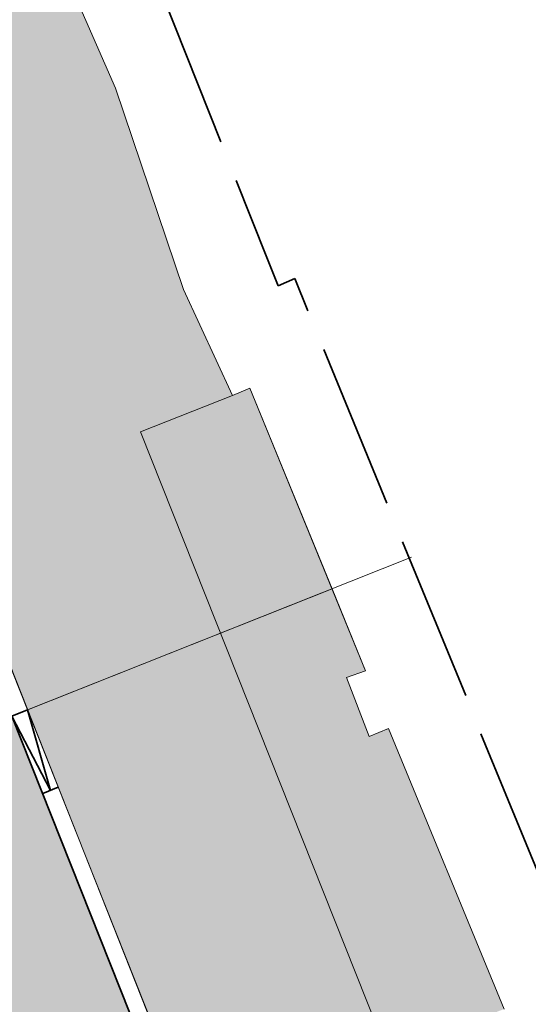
# Model space of a CAD drawing. Header units: metres. Extents: x 196674 to 197628, y 355499 to 356232.
# Tile 133 of 209: x 196856 to 196862, y 355891 to 355903. Entities that reach past the tile are written whole.
import ezdxf

# ---------------------------------------------------------------- set-up
doc = ezdxf.new("R2010")
doc.units = ezdxf.units.M
doc.linetypes.add('ZZ-SYSTEEMGRENS-SO', pattern=[5, 4, -1])
doc.layers.get('0').update_dxf_attribs({"lineweight": 25})
doc.layers.add('N-WE-VH-HULPLIJN-G', color=40, linetype='Continuous', lineweight=5, plot=False)
doc.layers.add('N-WE-VH-KANTOPSLUITING_ACHTERKANTBAND-G', color=50, linetype='Continuous', lineweight=18)
for name, color, linetype, lineweight, true_color in [('N-WE-VH-KANTOPSLUITING_GELEIDEBAND_50 200-G', 1, 'Continuous', 35, 0xff0000), ('N-WE-VH-KANTOPSLUITING_VERLAGINGSBAND_GELEIDEBAND_50 200-G', 1, 'Continuous', 35, 0xff0000), ('N-WE-VH-OPENVERHARDING_STRAATBAKSTEEN_ROOD_ELLEBOOG_LINGE-A', 7, 'Continuous', 5, 0xdaaea0), ('N-WE-VH-OPENVERHARDING_TEGEL_200x300_FIETSPAD_ROOD-A', 7, 'Continuous', 5, 0xe04d68), ('N-WE-VW-MARKERING_DWARS_OVERSTEEK_VOETGANGERS-G', 7, 'Continuous', 0, 0xffffff), ('X-XX-AL-GRENS_SYSTEEMGRENS-G', 7, 'ZZ-SYSTEEMGRENS-SO', 35, 0xd60036)]:
    doc.layers.add(name, color=color, linetype=linetype, lineweight=lineweight, true_color=true_color)

# ---------------------------------------------------------------- blocks, each defined once
blk = doc.blocks.new('Verloopband')
at = {"flags": 128}
blk.add_lwpolyline([(-0.2763672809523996, 0.9662406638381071), (0, 0), (-0.4622285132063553, 0.8923814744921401)], close=True, dxfattribs=at)

msp = doc.modelspace()

# ---------------------------------------------------------------- hatches: boundary and pattern name
at = {"layer": 'N-WE-VH-OPENVERHARDING_STRAATBAKSTEEN_ROOD_ELLEBOOG_LINGE-A', "true_color": 0xb05e45}
h = msp.add_hatch(dxfattribs=at)
h.set_pattern_fill('AVH-ROO_BSS_LINGEFRMT_ELLEBOOG', color=25, scale=4, angle=21.67232329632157, pattern_type=2)
h.set_pattern_definition([(21.67232329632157, (196753.6511661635, 356089.3677123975), (0.1792042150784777, 0.4155548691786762), [1.28, -0.64]), (291.6723232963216, (196753.2966401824, 356090.2598510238), (0.1792042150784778, 0.4155548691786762), [1.28, -0.64])])
edge = h.paths.add_edge_path()
edge.add_line((196854.634800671, 355847.3068900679), (196851.3665704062, 355846.0082851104))
edge.add_line((196851.3665704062, 355846.0082851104), (196852.9006189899, 355842.0887260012))
edge.add_line((196852.9006189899, 355842.0887260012), (196853.796900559, 355840.1496289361))
edge.add_line((196853.796900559, 355840.1496289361), (196854.5423430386, 355838.4176919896))
edge.add_line((196854.5423430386, 355838.4176919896), (196854.9167043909, 355838.5587630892))
edge.add_line((196854.9167043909, 355838.5587630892), (196855.1680830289, 355837.9095865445))
edge.add_line((196855.1680830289, 355837.9095865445), (196854.813907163, 355837.7761896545))
edge.add_line((196854.813907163, 355837.7761896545), (196858.0740962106, 355829.1894290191))
edge.add_line((196858.0740962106, 355829.1894290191), (196858.4847609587, 355829.3566530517))
edge.add_line((196858.4847609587, 355829.3566530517), (196858.6461048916, 355828.9515408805))
edge.add_line((196858.6461048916, 355828.9515408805), (196858.8074488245, 355828.5464287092))
edge.add_line((196858.8074488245, 355828.5464287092), (196858.3967840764, 355828.3792046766))
edge.add_line((196858.3967840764, 355828.3792046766), (196860.1905359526, 355823.8524921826))
edge.add_arc((196860.3361869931, 355823.4144153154), 0.4616552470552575, 27.314097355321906, 108.390845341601, ccw=False)
edge.add_arc((196860.3361869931, 355823.4144153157), 0.4616552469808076, -65.41169166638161, 27.31409731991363, ccw=False)
edge.add_line((196860.5282795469, 355822.9946224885), (196862.5133318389, 355818.0350498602))
edge.add_line((196862.5133318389, 355818.0350498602), (196866.2864310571, 355808.5456891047))
edge.add_line((196866.2864310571, 355808.5456891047), (196867.581257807, 355805.2878631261))
edge.add_line((196867.581257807, 355805.2878631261), (196867.9217623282, 355804.4098501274))
edge.add_line((196867.9217623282, 355804.4098501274), (196870.0653635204, 355798.8824353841))
edge.add_line((196870.0653635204, 355798.8824353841), (196873.358203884, 355800.1908192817))
edge.add_line((196873.358203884, 355800.1908192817), (196854.634800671, 355847.3068900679))
h.paths.add_polyline_path([(196841.0858936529, 355881.4017207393), (196837.7140431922, 355880.0443230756), (196839.5772904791, 355875.4159143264), (196841.1301816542, 355871.4390365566), (196841.7395418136, 355871.6956293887), (196843.151059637, 355868.2801940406), (196842.63141636, 355868.0392346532), (196843.4900363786, 355865.8687646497), (196844.0232237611, 355866.1116903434), (196845.3695745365, 355862.6465332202), (196844.746755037, 355862.3643601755), (196846.1745000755, 355858.6130248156), (196846.5038240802, 355858.7491365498), (196846.7150110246, 355858.2732877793), (196846.3951378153, 355858.1530437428), (196848.5058357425, 355853.0721934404), (196849.2454863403, 355851.269035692), (196849.5001118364, 355850.6861876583), (196850.030891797, 355850.9013806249), (196851.4569500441, 355847.2645212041), (196850.9688039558, 355847.0245952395), (196851.3665704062, 355846.0082851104), (196854.634800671, 355847.3068900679)])
h.paths.add_polyline_path([(196880.8574146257, 355842.0475994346), (196879.1419714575, 355846.3041045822), (196878.6767607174, 355847.4279524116), (196878.4514744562, 355847.9909747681), (196877.8947571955, 355847.7672206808), (196876.4362827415, 355851.384245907), (196877.0026204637, 355851.6118666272), (196876.8501220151, 355851.9929819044), (196875.7116283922, 355855.0583460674), (196872.1529597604, 355853.6441706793), (196890.8763631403, 355806.5280994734), (196895.0099379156, 355808.1707361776), (196891.3852624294, 355816.3565551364), (196888.3845230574, 355823.3092453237), (196884.0420041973, 355833.6126927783), (196884.3159500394, 355833.7740029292), (196883.9444415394, 355834.1288702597), (196882.5075790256, 355837.8448770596)])
edge = h.paths.add_edge_path()
edge.add_arc((196871.2374186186, 355865.9375688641), 0.2898915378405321, 99.84772102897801, 297.5182277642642, ccw=False)
edge.add_line((196871.187838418, 355866.2231890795), (196867.9303796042, 355874.2523537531))
edge.add_line((196867.9303796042, 355874.2523537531), (196867.1835981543, 355876.035643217))
edge.add_line((196867.1835981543, 355876.035643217), (196864.8483598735, 355881.7495890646))
edge.add_line((196864.8483598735, 355881.7495890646), (196864.1513045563, 355883.6890990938))
edge.add_line((196864.1513045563, 355883.6890990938), (196863.8494427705, 355884.6024968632))
edge.add_line((196863.8494427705, 355884.6024968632), (196863.4774495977, 355884.4671676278))
edge.add_line((196863.4774495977, 355884.4671676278), (196862.1200399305, 355887.8133126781))
edge.add_line((196862.1200399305, 355887.8133126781), (196862.4051404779, 355888.0123878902))
edge.add_line((196862.4051404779, 355888.0123878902), (196861.9821257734, 355889.082991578))
edge.add_line((196861.9821257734, 355889.082991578), (196861.7565284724, 355889.7133117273))
edge.add_line((196861.7565284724, 355889.7133117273), (196861.5701991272, 355889.6476588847))
edge.add_line((196861.5701991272, 355889.6476588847), (196861.3862929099, 355890.1423955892))
edge.add_line((196861.3862929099, 355890.1423955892), (196861.5669729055, 355890.2142988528))
edge.add_line((196861.5669729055, 355890.2142988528), (196861.446571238, 355890.5415519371))
edge.add_line((196861.446571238, 355890.5415519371), (196861.749, 355890.659))
edge.add_line((196861.749, 355890.659), (196860.359, 355894.034))
edge.add_line((196860.359, 355894.034), (196860.127, 355893.937))
edge.add_line((196860.127, 355893.937), (196859.854, 355894.644))
edge.add_line((196859.854, 355894.644), (196860.083, 355894.727))
edge.add_line((196860.083, 355894.727), (196859.6792949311, 355895.7113569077))
edge.add_line((196859.6792949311, 355895.7113569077), (196856.0146416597, 355894.255064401))
edge.add_line((196856.0146416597, 355894.255064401), (196872.1529597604, 355853.6441706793))
edge.add_line((196872.1529597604, 355853.6441706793), (196875.7116283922, 355855.0583460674))
edge.add_line((196875.7116283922, 355855.0583460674), (196873.8583172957, 355860.0483374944))
edge.add_line((196873.8583172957, 355860.0483374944), (196871.3713574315, 355865.6804745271))
edge = h.paths.add_edge_path()
edge.add_line((196857.0729405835, 355901.7350927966), (196856.2620444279, 355903.5931532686))
edge.add_line((196856.2620444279, 355903.5931532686), (196856.1540861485, 355903.5406490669))
edge.add_line((196856.1540861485, 355903.5406490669), (196855.9286700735, 355904.0573672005))
edge.add_line((196855.9286700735, 355904.0573672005), (196856.0598969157, 355904.1146143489))
edge.add_line((196856.0598969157, 355904.1146143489), (196855.6229645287, 355905.16350213))
edge.add_line((196855.6229645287, 355905.16350213), (196855.4794456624, 355905.1088460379))
edge.add_line((196855.4794456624, 355905.1088460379), (196855.293381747, 355905.6217776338))
edge.add_line((196855.293381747, 355905.6217776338), (196855.4372839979, 355905.6790478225))
edge.add_line((196855.4372839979, 355905.6790478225), (196854.7639172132, 355907.3387920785))
edge.add_line((196854.7639172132, 355907.3387920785), (196854.6331884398, 355907.2857547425))
edge.add_line((196854.6331884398, 355907.2857547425), (196854.3865365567, 355907.8820846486))
edge.add_line((196854.3865365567, 355907.8820846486), (196854.5730159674, 355907.9594224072))
edge.add_line((196854.5730159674, 355907.9594224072), (196853.9598522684, 355909.5017534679))
edge.add_line((196853.9598522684, 355909.5017534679), (196853.7649923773, 355909.4064519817))
edge.add_line((196853.7649923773, 355909.4064519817), (196853.5230847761, 355910.0041915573))
edge.add_line((196853.5230847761, 355910.0041915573), (196853.7213924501, 355910.0956280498))
edge.add_line((196853.7213924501, 355910.0956280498), (196853.1065108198, 355911.6127306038))
edge.add_line((196853.1065108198, 355911.6127306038), (196850.6789398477, 355917.6353734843))
edge.add_line((196850.6789398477, 355917.6353734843), (196848.7404598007, 355916.8650446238))
edge.add_line((196848.7404598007, 355916.8650446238), (196850.8308011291, 355911.6048432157))
edge.add_arc((196821.371640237, 355899.8980998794), 31.7000000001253, 10.362350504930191, 21.67232329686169, ccw=False)
edge.add_line((196852.5546094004, 355905.6000674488), (196852.9441035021, 355903.4699987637))
edge.add_arc((196880.7825270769, 355908.5603988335), 28.29999999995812, 190.362350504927, 201.6723232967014)
edge.add_line((196854.48302382, 355898.1092683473), (196856.0146416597, 355894.255064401))
edge.add_line((196856.0146416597, 355894.255064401), (196859.6792949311, 355895.7113569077))
edge.add_line((196859.6792949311, 355895.7113569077), (196858.689, 355898.126))
edge.add_line((196858.689, 355898.126), (196858.4799999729, 355898.0369999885))
edge.add_line((196858.4799999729, 355898.0369999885), (196857.8911247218, 355899.311631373))
edge.add_line((196857.8911247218, 355899.311631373), (196857.0729405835, 355901.7350927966))
at = {"layer": 'N-WE-VH-OPENVERHARDING_TEGEL_200x300_FIETSPAD_ROOD-A'}
h = msp.add_hatch(dxfattribs=at)
h.set_pattern_fill('AVH-TEGEL_200X300_HALFST', color=256, scale=2, angle=21.67232329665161, pattern_type=2)
h.set_pattern_definition([(21.67232329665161, (0, 0), (-0.1477191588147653, 0.3717244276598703), []), (111.6723232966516, (0, 0), (-0.5575866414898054, -0.2215787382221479), [0.4, -0.4]), (111.6723232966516, (0.3717244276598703, 0.1477191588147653), (-0.5575866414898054, -0.2215787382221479), [-0.4, 0.4])])
h.paths.add_polyline_path([(196871.9670975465, 355853.5703110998), (196869.1791643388, 355852.4624174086), (196871.7642496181, 355845.9572399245), (196872.8352135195, 355843.262237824), (196878.005384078, 355830.2518828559), (196879.0763479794, 355827.5568807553), (196884.2465185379, 355814.5465257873), (196885.3174824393, 355811.8515236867), (196887.9025677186, 355805.3463462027), (196890.6905009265, 355806.454239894)])
h.paths.add_polyline_path([(196855.8287794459, 355894.1812048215), (196853.0408462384, 355893.0733111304), (196854.1118101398, 355890.3783090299), (196859.2819806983, 355877.3679540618), (196860.3529445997, 355874.6729519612), (196865.5231151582, 355861.6625969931), (196866.5940790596, 355858.9675948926), (196869.1791643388, 355852.4624174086), (196871.9670975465, 355853.5703110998)])

# ---------------------------------------------------------------- linework, layer by layer
at = {"layer": 'N-WE-VH-HULPLIJN-G', "flags": 128}
msp.add_lwpolyline([(196852.9441035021, 355903.4699987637, 0.049389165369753), (196854.48302382, 355898.1092683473), (196856.0146416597, 355894.255064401), (196859.6792949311, 355895.7113569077), (196858.689, 355898.126), (196858.4799999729, 355898.0369999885), (196857.8911247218, 355899.311631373), (196857.0729405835, 355901.7350927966), (196856.2620444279, 355903.5931532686)], format="xyb", dxfattribs=at)
for points in [[(196861.749, 355890.659), (196860.359, 355894.034), (196860.127, 355893.937), (196859.854, 355894.644), (196860.083, 355894.727), (196858.689, 355898.126), (196858.4799999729, 355898.0369999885), (196857.8911247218, 355899.311631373), (196857.0729405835, 355901.7350927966), (196856.2620444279, 355903.5931532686)], [(196853.0408462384, 355893.0733111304), (196860.6357133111, 355896.091426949)], [(196861.749, 355890.659), (196860.359, 355894.034), (196860.127, 355893.937), (196859.854, 355894.644), (196860.083, 355894.727), (196859.6792949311, 355895.7113569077), (196856.0146416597, 355894.255064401), (196872.1529597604, 355853.6441706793)]]:
    msp.add_lwpolyline(points, dxfattribs=at)
msp.add_lwpolyline([(196855.8287794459, 355894.1812048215), (196853.0408462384, 355893.0733111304), (196854.1118101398, 355890.3783090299), (196859.2819806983, 355877.3679540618), (196860.3529445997, 355874.6729519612), (196865.5231151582, 355861.6625969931), (196866.5940790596, 355858.9675948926), (196869.1791643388, 355852.4624174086), (196871.9670975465, 355853.5703110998)], close=True, dxfattribs=at)
at = {"layer": 'N-WE-VH-KANTOPSLUITING_ACHTERKANTBAND-G', "flags": 128}
msp.add_lwpolyline([(196848.7404560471, 355916.8650432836), (196850.8308011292, 355911.6048432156, -0.04938916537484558), (196852.5546094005, 355905.6000674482), (196852.9441035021, 355903.469998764, 0.04938916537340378), (196854.4830238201, 355898.1092683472), (196891.173383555, 355805.7806693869, 0.2425756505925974), (196939.4051307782, 355763.7686919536), (196978.240702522, 355754.2391576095, 0.01194172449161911), (196982.8956366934, 355753.2141223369, 0.01194172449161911)], format="xyb", dxfattribs=at)
at = {"layer": 'N-WE-VH-KANTOPSLUITING_GELEIDEBAND_50 200-G', "ltscale": 0.2, "flags": 128}
msp.add_lwpolyline([(196855.8287794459, 355894.1812048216), (196890.9875213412, 355805.7068098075, 0.1414047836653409), (196914.7624567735, 355775.0225184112)], format="xyb", dxfattribs=at)
at = {"layer": 'N-WE-VH-KANTOPSLUITING_VERLAGINGSBAND_GELEIDEBAND_50 200-G', "ltscale": 0.2, "flags": 128}
msp.add_lwpolyline([(196856.1981264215, 355893.2519132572), (196856.3839847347, 355893.3257826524)], dxfattribs=at)
at = {"layer": 'N-WE-VW-MARKERING_DWARS_OVERSTEEK_VOETGANGERS-G', "flags": 128}
msp.add_lwpolyline([(196861.446571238, 355890.5415519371), (196860.3531810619, 355890.1070508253), (196857.3762148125, 355897.5983680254), (196858.4799999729, 355898.0369999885)], dxfattribs=at)
at = {"layer": 'X-XX-AL-GRENS_SYSTEEMGRENS-G', "ltscale": 0.5, "flags": 128}
msp.add_lwpolyline([(197173.0845801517, 355664.4267221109), (197172.678291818, 355658.1040395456), (197176.2062336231, 355657.9276386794), (197179.6585214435, 355660.8258546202), (197196.8460500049, 355641.1849859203), (197196.618113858, 355640.9851655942), (197203.3658004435, 355633.2880423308), (197204.598351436, 355636.2035375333), (197206.181120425, 355637.5931654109), (197210.3450714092, 355632.9793581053), (197211.1344663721, 355633.8542043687), (197215.577003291, 355630.1111014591), (197222.812057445, 355638.6980935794), (197225.7729980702, 355636.1981525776), (197252.4997837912, 355613.6295939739), (197256.3974516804, 355618.2471244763), (197230.4350738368, 355640.1698336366), (197234.5465854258, 355645.0395252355), (197230.9951246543, 355648.102425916), (197227.7363916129, 355651.014992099), (197227.7150354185, 355650.9915016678), (197227.3858924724, 355651.2966605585), (197230.5297411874, 355654.3837220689), (197222.7747070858, 355662.5864016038), (197213.3031688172, 355673.0409596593), (197208.7438719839, 355679.5515306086), (197204.6678372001, 355688.2834966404), (197202.9207222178, 355693.3147658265), (197202.5296188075, 355695.8358091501), (197209.2561496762, 355696.7388380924), (197208.765603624, 355699.4053961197), (197208.8375775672, 355699.4157603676), (197208.4960738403, 355702.0476424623), (197209.7550059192, 355702.1614664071), (197209.6289773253, 355703.3557373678), (197209.431316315, 355705.9322142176), (197209.3853665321, 355708.5054020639), (197209.4909423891, 355711.0763696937), (197209.825975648, 355714.406320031), (197209.1003553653, 355714.700446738), (197209.2732684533, 355715.2254737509), (197208.7827839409, 355715.4092287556), (197209.8333840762, 355718.2914021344), (197204.6571410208, 355720.1605124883), (197206.9259623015, 355726.3911903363), (197207.3755778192, 355727.6258113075), (197205.6951706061, 355728.2354618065), (197201.970541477, 355729.6509828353, -0.03199396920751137), (197199.2658455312, 355725.4928494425), (197194.4988616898, 355729.2364659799), (197191.8020115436, 355731.3330088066), (197190.6829954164, 355730.2418318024), (197188.9323846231, 355731.7580333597, 0.01582069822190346), (197191.308975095, 355733.798286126), (197190.5246250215, 355734.700084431), (197189.8547559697, 355735.4391273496), (197188.5065648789, 355737.3969406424), (197188.3768484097, 355737.5504837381), (197186.2264232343, 355740.6599554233), (197185.4143065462, 355740.8273772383), (197177.0047230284, 355735.000759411), (197161.0308464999, 355735.7499021), (197143.9921317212, 355736.546230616), (197117.3114725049, 355737.8750504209), (197104.5701917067, 355738.4152468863), (197089.3270001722, 355739.2400485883), (197089.4979420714, 355743.4763910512), (197087.6423294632, 355744.6045541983), (197087.2320594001, 355744.8539874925), (197086.4302028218, 355745.4612094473), (197085.6301577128, 355746.0670596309), (197084.2515270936, 355747.3631431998), (197083.0033431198, 355748.790046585), (197081.9521148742, 355750.2640411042), (197081.052108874, 355751.8364435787), (197080.680597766, 355752.6629727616), (197080.3089695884, 355753.4897623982), (197079.7287775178, 355755.2084983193), (197079.3027229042, 355757.0287405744), (197079.0552433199, 355758.8767777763), (197078.9881413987, 355760.748092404), (197079.0484954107, 355761.6954089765), (197079.4901165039, 355761.5482019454), (197081.8987959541, 355767.3947458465), (197083.4122910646, 355769.9863346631), (197084.9290730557, 355772.1438856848), (197085.2777218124, 355772.6391357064), (197085.9504292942, 355773.4546849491), (197087.2615113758, 355775.0451778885), (197089.4568843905, 355777.2328139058), (197092.7058230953, 355779.8115121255), (197090.7255592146, 355782.8612331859), (197090.5279328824, 355783.1655891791), (197094.0593130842, 355784.7965387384), (197089.240221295, 355793.944965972), (197079.8514273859, 355789.6587774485), (197073.1066642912, 355808.1301448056), (197062.6964714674, 355839.0387078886), (197050.201550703, 355834.8591941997), (197054.256388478, 355823.4068109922), (197060.9054150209, 355805.9824325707), (197064.0917084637, 355798.9340248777), (197065.6061934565, 355785.3714584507), (197066.4118943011, 355778.1591798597), (197064.2976158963, 355775.7696807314), (197061.8930028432, 355773.065075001), (197059.8798242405, 355770.937906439), (197059.567781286, 355770.7063368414), (197054.395078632, 355766.8676324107), (197050.1449273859, 355764.4954855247), (197046.646028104, 355763.2036366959), (197046.6485450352, 355763.1967402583), (197042.8018864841, 355761.7681380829), (197042.6247659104, 355761.7025895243), (197032.2172606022, 355760.2665015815), (197022.1724443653, 355758.1057256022), (197022.1490316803, 355758.1349914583), (197018.4791559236, 355757.3507739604), (197017.1834583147, 355757.8590001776), (197013.9320116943, 355762.4906063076), (197012.2359937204, 355764.9334332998), (197011.548662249, 355765.9454268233), (197009.5874376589, 355768.7952768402), (197008.1879451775, 355770.6627745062), (197008.1739746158, 355770.651876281), (197004.3621297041, 355775.7021426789), (197000.7500667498, 355780.6711859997), (196997.3281167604, 355785.4310589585), (196992.0624097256, 355792.5561596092), (196987.5636689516, 355799.6503659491), (196980.2918957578, 355812.3582609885), (196971.7451011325, 355828.1610038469), (196956.4456734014, 355821.2458726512), (196960.0166344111, 355812.4100996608), (196962.4976294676, 355807.0886023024, -0.6085831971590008), (196961.4131292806, 355806.2394416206), (196970.6320923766, 355792.5786144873), (196976.225457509, 355784.303374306), (196982.879968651, 355776.9163582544), (196982.5041383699, 355776.476222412), (196987.7472751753, 355765.3430715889), (196990.3620391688, 355759.9089379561), (196989.6128942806, 355758.3801676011), (196986.801356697, 355757.089894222), (196981.5916446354, 355758.3619052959), (196976.4931413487, 355759.6093032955), (196973.9250311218, 355760.2238822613), (196971.9270970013, 355760.7020113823), (196970.093883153, 355761.1263081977), (196965.2690985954, 355762.243003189), (196955.7026120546, 355764.457163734), (196954.8259486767, 355764.7114400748), (196955.7288446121, 355765.5914382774), (196946.4199106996, 355767.8862061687), (196945.5109518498, 355767.0898728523), (196943.3561815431, 355767.6616250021), (196942.0243707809, 355768.0150110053), (196940.699224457, 355768.3753913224), (196937.911680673, 355769.161377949), (196937.9158913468, 355769.1720679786), (196934.1448626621, 355770.5833311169), (196931.0328001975, 355771.949971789), (196928.1497259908, 355773.3159879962), (196926.2238803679, 355774.3657393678), (196926.7008714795, 355775.2077771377), (196923.9720996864, 355776.8118532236), (196922.1171638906, 355777.9575551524), (196917.5440237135, 355780.8012867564), (196917.0166342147, 355779.9474843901), (196915.4224701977, 355780.9309636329), (196913.0167641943, 355782.4772167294), (196912.757872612, 355782.6539056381), (196911.190523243, 355783.7714957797), (196908.5042566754, 355786.2619442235), (196907.2206986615, 355787.4460719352), (196905.8442773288, 355789.1071714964), (196903.2522146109, 355793.7425243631), (196899.3236920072, 355801.1348770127), (196896.7844047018, 355806.8801932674), (196892.3931631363, 355816.7971943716), (196889.396342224, 355823.7408055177), (196885.4294056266, 355833.1531130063), (196886.3148759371, 355833.6745129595), (196885.0357126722, 355834.4994199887), (196884.9096875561, 355834.6903417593), (196883.5318420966, 355838.2464489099), (196881.8574062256, 355842.456115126), (196879.7964254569, 355847.3435551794), (196879.5508475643, 355847.9274201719), (196877.9207976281, 355851.9810838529), (196875.2708346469, 355858.5729917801), (196872.6243587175, 355865.1536886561), (196870.4789281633, 355870.5362599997), (196868.3870366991, 355875.7889875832), (196865.3800609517, 355883.3409266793), (196863.5295936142, 355887.9873007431), (196863.4110328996, 355888.2849971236), (196862.7400305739, 355889.9711056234), (196863.0622626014, 355890.0962442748), (196861.3970005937, 355894.1395962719), (196861.4037374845, 355894.142038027), (196859.229652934, 355899.4431236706), (196859.0298403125, 355899.3580359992), (196858.8952095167, 355899.696553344), (196858.3959365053, 355900.9492390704), (196849.546747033, 355923.1807260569), (196850.1922005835, 355924.6939033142), (196860.258528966, 355928.6657372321), (196869.5490503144, 355931.0234685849), (196873.3453938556, 355931.8019435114), (196886.2438454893, 355935.4284136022), (196898.3098795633, 355938.5764862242), (196898.3110943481, 355938.5724965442), (196903.1917021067, 355939.7712405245), (196904.7097162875, 355939.0568809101), (196905.0282216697, 355938.2924679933), (196909.0130922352, 355939.952830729), (196908.2642147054, 355942.2627148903), (196902.9799573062, 355958.738663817), (196902.4497829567, 355960.2008490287), (196901.8115777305, 355961.6192158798), (196900.9680556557, 355963.3204536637), (196898.0063144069, 355968.7541705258), (196894.5625896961, 355975.3226559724), (196892.3896866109, 355979.4813913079), (196888.5416758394, 355987.5664713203), (196887.4815956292, 355987.0834539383), (196885.6442474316, 355986.3271839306), (196885.5076204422, 355986.6344104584), (196873.7642690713, 355982.4273955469), (196860.8311621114, 355977.7025315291), (196860.6501748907, 355978.1868262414), (196859.8859481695, 355980.2917607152), (196853.3128873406, 355977.7107309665), (196853.73029577, 355976.6477246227), (196849.4907683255, 355974.9886047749), (196849.0872389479, 355976.0301083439), (196843.9608105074, 355973.9918913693), (196837.8119168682, 355989.4043746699), (196834.5901124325, 355988.2958011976), (196829.2277835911, 355986.0429299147), (196828.1156368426, 355985.4996470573), (196826.3328622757, 355984.7522034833), (196824.2538081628, 355989.7933135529), (196823.3493071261, 355989.4238303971), (196821.5217528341, 355993.9636112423), (196822.4415567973, 355994.327010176), (196811.4142395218, 356022.6098143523), (196811.1941616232, 356022.5241126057), (196809.0787073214, 356027.7608173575), (196808.1570951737, 356027.399245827), (196802.10045471, 356042.8370581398), (196803.0324375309, 356043.2047289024), (196801.2251267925, 356047.7859519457), (196800.9629805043, 356047.6825342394), (196799.5580754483, 356051.2186581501), (196798.9326303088, 356050.9700967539), (196795.7620501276, 356058.7913388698), (196785.962956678, 356083.7526770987), (196782.5256602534, 356092.3853087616), (196783.4607012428, 356092.7526788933), (196781.019036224, 356098.8045971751), (196780.1137519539, 356098.4428009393), (196778.7301102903, 356101.9178165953), (196774.5320198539, 356112.348299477), (196772.2902714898, 356117.515377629), (196776.44078803, 356119.079716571), (196791.849465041, 356131.7811384), (196790.0748953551, 356134.2200693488), (196802.0204483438, 356142.8516660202), (196802.0676224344, 356142.8083428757), (196807.6543048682, 356146.8198669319), (196821.3261595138, 356152.9520820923), (196824.118863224, 356147.8038902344), (196826.9348279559, 356140.6494155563), (196826.9667213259, 356140.5675271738), (196829.5085456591, 356133.5350799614), (196829.5777539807, 356133.3434260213), (196832.2898444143, 356127.7055041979), (196833.7548698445, 356124.6604513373), (196834.9901440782, 356122.0931766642), (196835.0225480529, 356122.0325953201), (196835.1990731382, 356121.7003128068), (196837.0506620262, 356117.8328811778), (196837.4462851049, 356117.0125892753), (196839.1926216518, 356113.3926815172), (196841.4323661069, 356114.511984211), (196841.8392721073, 356113.6336860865), (196848.0955434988, 356116.517072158), (196847.6769788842, 356117.425259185), (196852.5147321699, 356119.6548795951), (196850.4481800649, 356123.3458274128), (196845.5717484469, 356132.2801574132), (196843.8176550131, 356136.7414412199), (196842.4688873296, 356140.1178663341), (196840.0819394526, 356146.0228419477), (196839.9684512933, 356146.3257976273), (196837.6473192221, 356152.5214195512), (196836.4018865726, 356158.1741344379), (196834.8989662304, 356157.8391461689), (196833.0580044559, 356165.8451506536), (196834.6039987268, 356166.1812686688), (196833.231549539, 356172.4004655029), (196818.5547710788, 356168.2850407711), (196819.0904617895, 356165.4031631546), (196818.6774567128, 356164.7734485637), (196805.8544307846, 356160.1790812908), (196763.847697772, 356130.3813046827), (196763.5509762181, 356130.4127969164), (196762.5818188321, 356130.5249803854), (196761.7183121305, 356129.7086118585, 0.04730650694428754), (196752.2297252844, 356136.4176360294), (196747.6793319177, 356140.070134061), (196742.0814451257, 356144.4630395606), (196738.7537234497, 356147.2546337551), (196734.7560397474, 356150.8499354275), (196729.666907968, 356145.2019173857), (196729.4110213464, 356144.9179294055), (196728.5373751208, 356145.25504501), (196726.9098917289, 356145.8830452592), (196726.6614752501, 356145.2392657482), (196726.5077088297, 356145.3668838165), (196724.5966113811, 356147.0002316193), (196723.2386024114, 356148.3499242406), (196720.9989937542, 356150.8008754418), (196719.8259691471, 356152.0571855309), (196717.8551161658, 356153.8806850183), (196716.3066054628, 356155.1783671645), (196713.4920412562, 356157.0380855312), (196712.711518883, 356157.526736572), (196710.5865978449, 356158.6597682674), (196709.0460740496, 356159.8798850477, -0.1436820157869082), (196707.9944026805, 356162.614189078), (196707.7956403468, 356165.0395700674), (196705.255843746, 356165.9921554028), (196703.9080476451, 356165.8817021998), (196704.296213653, 356161.5859622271), (196704.322643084, 356161.4572245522), (196699.9945406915, 356161.1598107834), (196700.4765585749, 356140.6409319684, -0.8375811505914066), (196697.1042396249, 356117.7401990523), (196690.2804314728, 356092.1839640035, 0.01148923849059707), (196682.1238954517, 356058.6533288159), (196678.2447453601, 356040.9444071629), (196676.8078900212, 356034.3849397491), (196676.7367004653, 356034.0373672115), (196673.76097036, 356020.1679628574), (196685.4972137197, 356017.0123139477), (196688.4141098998, 356023.4875724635), (196684.7023326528, 356025.1594317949), (196684.8709302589, 356032.3200466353), (196686.954459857, 356036.67925281), (196701.2270857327, 356066.3816892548), (196697.4228360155, 356068.2135735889), (196701.9253072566, 356087.990611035), (196702.113404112, 356090.4525884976), (196703.1938799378, 356090.1812386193), (196704.7481254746, 356094.7148607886), (196705.3277865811, 356095.9075069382), (196706.1690198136, 356096.9042763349), (196707.142583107, 356097.5850231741), (196708.3354430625, 356098.0646037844), (196709.2981925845, 356097.8962027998), (196710.1314496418, 356097.4912135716), (196711.0135994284, 356096.7398888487), (196711.613187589, 356094.6944549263), (196715.3306055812, 356098.6467015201), (196723.1713741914, 356104.959617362), (196732.8379125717, 356111.0407349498), (196733.3237033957, 356110.1763676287), (196733.395023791, 356110.047721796, 0.4142124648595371), (196734.754474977, 356109.6579975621), (196736.9542150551, 356108.9736747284, -0.02164444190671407), (196739.4192796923, 356107.5715157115, 0.0006306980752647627), (196739.4214182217, 356107.5701773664, -0.2262979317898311), (196739.4250952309, 356107.5644124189), (196739.8764398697, 356106.708415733), (196739.5816296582, 356106.4366577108), (196740.3007240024, 356104.7008456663), (196740.9509263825, 356104.9922062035), (196741.9809548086, 356103.0387080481), (196744.8395286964, 356104.2229286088, -0.3990416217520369), (196746.5871881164, 356103.5518771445), (196746.6513408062, 356103.3996378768), (196746.689370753, 356103.0266088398), (196746.4151777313, 356101.5848105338), (196747.429397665, 356101.3609511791), (196747.5333455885, 356101.2994572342), (196747.5384435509, 356101.2929342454), (196766.0705486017, 356056.7132555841), (196765.1623874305, 356056.3282861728), (196767.2394890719, 356051.1270879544), (196768.1793575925, 356051.5344794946), (196771.4711978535, 356043.8233024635), (196774.40164759, 356036.7635904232), (196774.0151730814, 356036.5839879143), (196774.7283105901, 356034.7171646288), (196775.4376722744, 356034.2825268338), (196775.853972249, 356033.3023071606), (196775.6600364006, 356032.5504327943), (196776.765634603, 356029.8908119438), (196776.718840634, 356029.8583752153), (196777.0974306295, 356028.7594125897), (196777.9658206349, 356027.7189745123), (196778.0591666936, 356026.3169710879), (196778.4461698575, 356025.4565066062), (196778.8262353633, 356024.4427094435), (196778.82622122, 356024.4427022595), (196778.8266270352, 356024.4416646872), (196779.3783198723, 356022.97006407), (196779.3990069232, 356022.9782259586), (196780.7255773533, 356019.5865020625), (196780.754093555, 356019.5982524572), (196782.2401021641, 356015.8367131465), (196783.4327975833, 356012.7766123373), (196782.5021506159, 356012.4159202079), (196784.7325956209, 356006.6609931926), (196786.038590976, 356007.1671596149), (196787.6956637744, 356002.99373992), (196787.5357676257, 356002.9336515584), (196788.527525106, 356000.4577747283), (196788.2725773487, 356000.3582829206), (196788.9724314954, 355999.1126709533), (196789.3908675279, 355998.5302971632), (196789.7536275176, 355998.0254125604), (196789.9147147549, 355996.5999778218), (196790.4410486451, 355995.4737364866), (196790.4469192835, 355995.47546678), (196790.6242366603, 355994.9662783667), (196790.9335315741, 355995.0883984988), (196793.8902314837, 355987.5860400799), (196793.7542048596, 355987.5476454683), (196795.505857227, 355983.2445885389), (196795.6242983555, 355983.312781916), (196796.991807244, 355979.8198586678), (196797.0047048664, 355979.7233568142), (196796.9933585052, 355979.6824914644), (196796.9669683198, 355979.6505170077), (196796.822975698, 355979.5766059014), (196795.3985459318, 355979.0322727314), (196797.1469514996, 355974.4569848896), (196797.1501836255, 355974.4582530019), (196795.4187218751, 355970.4877992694), (196796.2201695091, 355969.6560949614), (196797.0849824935, 355967.4537241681), (196798.9466017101, 355968.1847329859), (196800.5529653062, 355968.8170288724), (196800.6150046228, 355968.7023501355), (196800.8616512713, 355968.7744826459), (196801.6407865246, 355967.8232749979), (196801.6785991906, 355967.7771113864), (196801.6961792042, 355966.4146603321), (196801.7040832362, 355965.8020978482, 0.2098831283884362), (196802.0368526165, 355965.0700742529, 0.1229137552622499), (196802.0944480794, 355964.5891732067), (196802.9107575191, 355962.4451987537), (196803.0986146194, 355962.5296289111, 0.04929694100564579), (196803.2118388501, 355962.3687718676), (196804.3748923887, 355961.0206686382), (196804.4152792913, 355960.973855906), (196804.4401436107, 355960.2826278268), (196804.4459236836, 355960.1212617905), (196803.9148513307, 355960.1157297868), (196805.8237591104, 355955.3454282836), (196806.4277367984, 355955.633371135), (196806.6532355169, 355955.5186944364), (196807.0270248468, 355954.5686016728), (196806.896691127, 355954.2200849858), (196806.3685258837, 355953.9064868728), (196808.2467157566, 355949.1968786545), (196809.0713129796, 355949.5131897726), (196810.7611227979, 355945.21653999), (196812.8164223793, 355939.9905657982), (196815.7958787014, 355932.7153467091), (196817.2786866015, 355929.1286764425), (196819.2233460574, 355924.3463577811), (196820.974699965, 355919.8030463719), (196821.7022264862, 355917.7120897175), (196822.8275510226, 355914.9902061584), (196826.5518493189, 355905.5439142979), (196827.5083210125, 355903.1053161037), (196827.5308293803, 355903.1196992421), (196828.5703350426, 355900.3870734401, 0.1057314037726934), (196828.7975064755, 355900.0358952, 0.1359501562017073), (196828.9295866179, 355899.5185573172), (196829.4561675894, 355898.5993144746), (196829.938950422, 355897.0408730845, 0.1142322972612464), (196830.1661458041, 355896.6512290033, 0.1021066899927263), (196830.23636084, 355896.2531616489), (196830.8234352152, 355894.775179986, 0.09413674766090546), (196831.0235326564, 355894.4601106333, 0.07582889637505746), (196831.0699955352, 355894.1621297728), (196831.3336353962, 355893.3277624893), (196830.5490288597, 355891.650566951), (196830.730654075, 355891.1774844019), (196831.6305612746, 355889.0373983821), (196832.1718899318, 355888.9724389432), (196833.8661398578, 355884.6967749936), (196833.0916363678, 355884.3898747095), (196834.2334853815, 355881.5063921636), (196835.7340846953, 355881.0039957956), (196836.3963712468, 355880.6373454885), (196840.5779483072, 355870.1214583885), (196841.1998491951, 355870.3833319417), (196841.8607508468, 355868.7841549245), (196841.3542408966, 355868.5492854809), (196842.9471889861, 355864.5225379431), (196843.474497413, 355864.7627851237), (196844.0946204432, 355863.1667495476), (196843.4777571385, 355862.8872750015), (196845.6058022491, 355857.295932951), (196845.6591832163, 355857.3179956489), (196848.9573390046, 355849.3870718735), (196849.4691744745, 355849.5945842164), (196850.1900661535, 355847.7561027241), (196849.7024440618, 355847.5164343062), (196851.7354952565, 355842.3219023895), (196851.9803218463, 355841.6963600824), (196852.2130822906, 355841.1927849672), (196852.6975573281, 355840.1446276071), (196853.8314006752, 355837.546665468), (196857.1022606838, 355828.931799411), (196857.1021774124, 355828.9317655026), (196857.104474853, 355828.9259676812), (196857.5027287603, 355827.8770374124), (196857.5177064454, 355827.8831363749), (196859.2608649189, 355823.4841013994, 0.1197895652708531), (196859.5336863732, 355823.098470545, 0.1217854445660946), (196859.5998818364, 355822.6230344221), (196860.3813539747, 355820.6705579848), (196861.5845120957, 355817.6645162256), (196865.3571916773, 355808.1762108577), (196866.650424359, 355804.9223955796), (196866.9894190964, 355804.0482756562), (196869.9609907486, 355796.3858853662), (196870.2417437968, 355795.6982130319), (196874.2597470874, 355785.8213624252), (196876.4751023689, 355779.9106257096), (196876.5248359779, 355779.9270586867), (196877.4783340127, 355777.609714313), (196877.4870572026, 355777.6127263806, 0.01261409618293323), (196879.1276028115, 355773.4671132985), (196880.5794819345, 355769.9265380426), (196879.4564760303, 355768.8985009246), (196871.5899269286, 355765.9267262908), (196874.6150694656, 355763.7405958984), (196870.7815163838, 355762.3431721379), (196871.1765744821, 355761.2637959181), (196873.4589399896, 355754.9534811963), (196873.8205499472, 355753.8743063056), (196877.933770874, 355755.2526192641), (196879.3161058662, 355751.4604592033), (196887.4423074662, 355755.0355723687), (196887.6524770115, 355755.1609821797), (196887.7433886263, 355755.192988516), (196887.8657880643, 355755.2134610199), (196887.9953583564, 355755.215742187), (196888.0352466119, 355755.2100166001), (196888.0806541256, 355755.194805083), (196888.1556229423, 355755.1569219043), (196888.2342456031, 355755.1058393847), (196888.2799178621, 355755.067193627), (196888.3187308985, 355755.0246841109), (196888.3560790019, 355754.9712798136), (196888.4037650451, 355754.8834089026), (196890.242957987, 355750.9480844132), (196890.4947138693, 355750.6026519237), (196890.4494791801, 355750.5430745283), (196891.628236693, 355748.1977836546), (196891.6577586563, 355747.9263099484), (196893.7087405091, 355743.5292781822), (196894.4921495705, 355741.852565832), (196896.872192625, 355740.7600377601), (196896.2575067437, 355739.8318439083), (196898.2715684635, 355738.9073148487), (196899.8509010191, 355738.4527733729), (196902.2825244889, 355737.7529374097), (196907.1457714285, 355736.3532654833), (196917.8474241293, 355733.273265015), (196918.1089377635, 355734.2346253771), (196926.0062285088, 355731.9296392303), (196927.0971120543, 355732.0253109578), (196927.2914126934, 355732.7211091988), (196949.25195892, 355726.9179402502), (196950.9690876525, 355725.7952060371), (196950.858498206, 355725.3568524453), (196952.0887336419, 355725.1461394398), (196952.8819526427, 355724.9555262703), (196952.8603227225, 355724.8954303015), (196952.056959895, 355721.6922553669), (196951.4518210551, 355719.279440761), (196959.2800080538, 355717.3161154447), (196960.8516613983, 355723.8815794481), (196967.4256969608, 355722.1306030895), (196973.9033481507, 355720.4361775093), (196977.8684934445, 355719.3989738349), (196980.4243569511, 355718.8238264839), (196993.7588386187, 355715.5105551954), (196994.7639516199, 355716.0034841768), (196994.9897167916, 355716.0545171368), (196996.5017647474, 355715.9488593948), (196997.3169796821, 355715.6092477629), (196997.9952041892, 355715.036856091), (196998.4610569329, 355714.3165586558), (196998.8408934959, 355713.1578975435), (196998.8373696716, 355713.1068020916), (196998.8026880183, 355712.6039181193), (196998.5054317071, 355711.57326714), (196998.967312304, 355710.0772094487), (197001.8739445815, 355710.9575141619), (197005.9055135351, 355697.924832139), (197007.9029397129, 355691.7178882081), (197012.9334617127, 355675.5491580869), (197017.8784535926, 355659.8034283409), (197019.9986344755, 355652.9868181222), (197022.5523518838, 355644.9202439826), (197025.6999454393, 355634.5227791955), (197025.7567598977, 355634.1895291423), (197025.7192859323, 355633.9168304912), (197025.6181435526, 355633.7020966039), (197025.4453286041, 355633.4758310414), (197025.195021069, 355633.3010221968), (197024.8842618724, 355633.1887622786), (197022.7809993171, 355632.7952119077), (197021.2249886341, 355633.6494658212), (197017.690051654, 355632.6264885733), (197017.7273360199, 355632.4752797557), (197014.1229230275, 355631.4103093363), (197014.0722671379, 355631.5493647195), (197010.0124796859, 355630.3545619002), (197006.5432104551, 355629.6017441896), (197006.5540181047, 355629.5513084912), (197001.1443281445, 355628.4894595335), (196999.2574320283, 355628.1228370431), (197001.9823300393, 355614.4304461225), (197003.2307288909, 355614.6849740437), (197003.6205128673, 355613.1185353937), (197004.006443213, 355611.2187676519), (197003.9614653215, 355611.2096196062), (197004.2119997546, 355610.206901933), (197004.3094756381, 355609.7270704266), (197004.3307955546, 355609.7314437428), (197004.8907984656, 355607.4901357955), (197029.380694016, 355613.7773555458), (197029.3841525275, 355613.7521287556), (197029.4775205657, 355613.7547588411), (197031.0334295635, 355607.6447371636), (197027.1484354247, 355606.7099934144), (197028.7114272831, 355600.2542212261), (197028.8948398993, 355600.3195751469), (197029.4531395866, 355598.0973388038), (197030.7251398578, 355593.0343377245), (197031.3437632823, 355590.5737261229), (197031.1685464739, 355590.5261238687), (197032.7880676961, 355584.152430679), (197036.6741025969, 355585.3719723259), (197038.212636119, 355579.409403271), (197038.2010121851, 355579.4060264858), (197038.2728747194, 355579.1493745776), (197038.1803194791, 355579.1132554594), (197039.3673898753, 355574.1879968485), (197040.0304268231, 355571.0320611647), (197040.88012635, 355567.656390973), (197041.2093863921, 355566.3427106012), (197041.6648791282, 355566.4332058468), (197042.8515333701, 355561.7517462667), (197043.1005016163, 355560.7271915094), (197044.6430261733, 355554.3201080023), (197045.6960009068, 355554.5759243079), (197046.0663295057, 355552.9632527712), (197063.3112487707, 355556.2858520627), (197062.5528863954, 355564.4253253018), (197069.6953954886, 355564.7548009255), (197074.0489944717, 355565.8013962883), (197074.0651927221, 355569.3434042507), (197066.8277845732, 355574.7719568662), (197065.569183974, 355592.4263893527), (197065.9890710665, 355592.2571108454), (197066.9647035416, 355591.9362835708), (197067.948629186, 355591.6804678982), (197069.8143987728, 355591.2835510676), (197070.9138968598, 355590.9670390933), (197072.0547459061, 355590.5568482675), (197073.3952542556, 355590.1721260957, -0.1152568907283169), (197081.1782353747, 355583.3636143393), (197088.1711537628, 355574.4210026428), (197092.5545327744, 355568.8154951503), (197099.4778845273, 355574.1657522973), (197101.0604109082, 355575.3887037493), (197095.3593342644, 355582.7660237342), (197094.9766501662, 355582.4665704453), (197094.8981522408, 355582.7529220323), (197094.2118387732, 355584.4945289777), (197092.7090311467, 355587.275688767), (197091.4245338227, 355588.9961585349), (197089.3067641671, 355591.1364624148), (197086.8976383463, 355592.962353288), (197085.5348704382, 355593.9300294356), (197077.2085234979, 355604.9027706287, -0.1058183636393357), (197071.6588760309, 355616.7440490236), (197070.2271579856, 355628.1527461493), (197068.8732504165, 355641.9015009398), (197068.754855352, 355648.6106856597), (197069.0445282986, 355655.8010382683), (197070.1813272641, 355663.7801162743), (197072.5559036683, 355674.3024406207), (197085.7316641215, 355673.7582615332), (197087.7834693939, 355674.5971967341), (197090.8065214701, 355674.4470028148), (197098.1397626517, 355681.0156148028), (197098.4240622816, 355685.9810240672), (197101.9406964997, 355685.7710316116), (197102.3433846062, 355697.078343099), (197156.4463787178, 355694.9579822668), (197156.2249856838, 355688.6267763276), (197150.0560632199, 355688.8424945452), (197149.8181020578, 355683.7954412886), (197156.0430107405, 355683.50194597), (197155.9434362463, 355681.3833071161), (197156.9940530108, 355681.3047563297), (197158.577914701, 355681.1016482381), (197160.1073547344, 355680.7434348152), (197161.7057278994, 355680.1852727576), (197163.2304949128, 355679.453872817), (197164.6201168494, 355678.5906370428), (197165.2392169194, 355678.1079641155), (197164.835822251, 355677.6446703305), (197163.4881835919, 355676.095416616), (197166.6344331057, 355672.654307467), (197167.6288975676, 355673.3756308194), (197167.9025847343, 355672.918075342), (197168.564826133, 355671.7474093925), (197169.0719519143, 355670.160087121), (197169.4840139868, 355668.6115914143), (197169.5948482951, 355667.1735395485), (197169.7172811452, 355664.6284666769), (197173.0845635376, 355664.4267231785)], format="xyb", dxfattribs=at)

# ---------------------------------------------------------------- block references
at = {"layer": 'N-WE-VH-KANTOPSLUITING_VERLAGINGSBAND_GELEIDEBAND_50 200-G', "ltscale": 0.2, "xscale": -1, "rotation": 43.34464659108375}
msp.add_blockref('Verloopband', (196856.291007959, 355893.288823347), dxfattribs=at)

doc.saveas('drawing.dxf')
